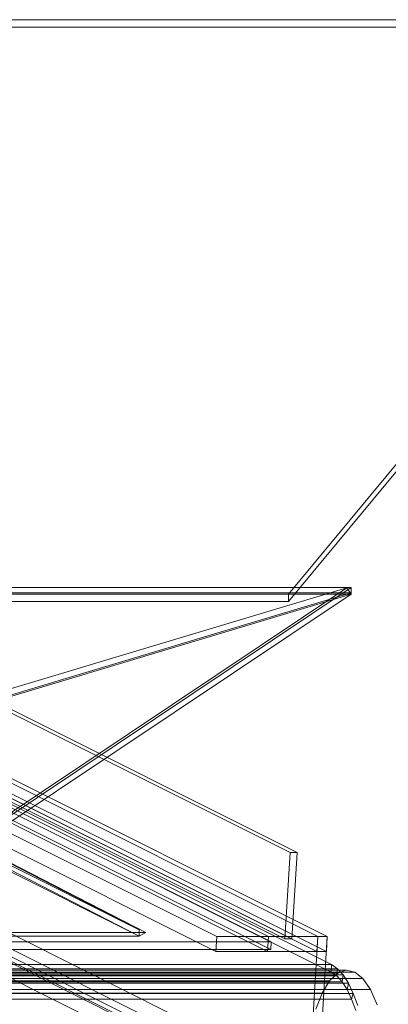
# Model space of a CAD drawing. Header units: millimetres. Extents: x -4395 to 65662, y -65530 to 6847.
# Tile 112 of 256: x 3143 to 3290, y -52673 to -52280. Entities that reach past the tile are written whole.
import ezdxf

# ---------------------------------------------------------------- set-up
doc = ezdxf.new("R2010")
doc.units = ezdxf.units.MM
for name, color, linetype, lineweight in [('R33_DET_lateral_C06', 7, 'Continuous', 0), ('R33_DET_lateral_CHUTE_GRIZZLY_SEPARADOR', 7, 'Continuous', 0), ('R33_DET_lateral_fines-r33-C06-receiver', 7, 'Continuous', 0)]:
    doc.layers.add(name, color=color, linetype=linetype, lineweight=lineweight)

msp = doc.modelspace()

# ---------------------------------------------------------------- linework, layer by layer
at = {"layer": 'R33_DET_lateral_C06'}
for p, q in [((3250.679, -52612.032), (2791.742, -52382.563)), ((2794.556, -52382.563), (3253.493, -52612.032)), ((3267.077, -52659.737), (2767.077, -52409.737)), ((2767.256, -52406.782), (3267.256, -52656.782)), ((2789.663, -52417.047), (3248.599, -52646.516)), ((3251.413, -52646.516), (2792.476, -52417.047)), ((3242.945, -52650.716), (2790.852, -52424.67)), ((2791.031, -52421.714), (3243.124, -52647.761)), ((3221.427, -52645.583), (2789.865, -52429.803)), ((2830.188, -52429.803), (3261.75, -52645.583)), ((2789.509, -52435.714), (3221.07, -52651.495)), ((3261.393, -52651.495), (2829.832, -52435.714)), ((3242.057, -52645.583), (2832.11, -52440.61)), ((3261.75, -52645.583), (2851.803, -52440.61)), ((2855.554, -52440.61), (3265.501, -52645.583)), ((2831.753, -52446.521), (3241.701, -52651.495)), ((3265.144, -52651.495), (2855.197, -52446.521)), ((3296.605, -52734.77), (2748.698, -52460.817)), ((2772.142, -52460.817), (3320.049, -52734.77)), ((2748.342, -52466.728), (3296.249, -52740.682)), ((3319.692, -52740.682), (2771.785, -52466.728)), ((3315.763, -52743.638), (2767.856, -52469.684)), ((2771.607, -52469.684), (3319.514, -52743.638)), ((3250.679, -52612.032), (3248.599, -52646.516)), ((3253.493, -52612.032), (3250.679, -52612.032)), ((3251.413, -52646.516), (3253.493, -52612.032)), ((3243.124, -52647.761), (2914.912, -52647.761)), ((3221.427, -52645.583), (3221.07, -52651.495)), ((3261.75, -52645.583), (3221.427, -52645.583)), ((3242.057, -52645.583), (3241.701, -52651.495)), ((3265.501, -52645.583), (3242.057, -52645.583)), ((3242.945, -52650.716), (3243.124, -52647.761)), ((3248.599, -52646.516), (3251.413, -52646.516)), ((3261.75, -52645.583), (3250.638, -52829.826)), ((3254.389, -52829.826), (3265.501, -52645.583)), ((3261.393, -52651.495), (3261.75, -52645.583)), ((3265.501, -52645.583), (3261.75, -52645.583)), ((3265.144, -52651.495), (3265.501, -52645.583)), ((2914.733, -52650.716), (3242.945, -52650.716)), ((3221.07, -52651.495), (3261.393, -52651.495)), ((3241.701, -52651.495), (3265.144, -52651.495)), ((3267.256, -52656.782), (2939.043, -52656.782)), ((3267.077, -52659.737), (3267.256, -52656.782)), ((3267.256, -52656.782), (3269.596, -52658.412)), ((2922.714, -52660.213), (3269.681, -52660.213)), ((2926.093, -52659.015), (3273.06, -52659.015)), ((2929.488, -52659.737), (3276.455, -52659.737)), ((2938.865, -52659.737), (3267.077, -52659.737)), ((2941.384, -52658.412), (3269.596, -52658.412)), ((2943.63, -52660.908), (3271.842, -52660.908)), ((3266.448, -52663.287), (3269.681, -52660.213)), ((3269.285, -52661.275), (3267.077, -52659.737)), ((3269.596, -52658.412), (3269.285, -52661.275)), ((3269.596, -52658.412), (3271.842, -52660.908)), ((3269.681, -52660.213), (3273.06, -52659.015)), ((3271.842, -52660.908), (3271.404, -52663.63)), ((3271.842, -52660.908), (3273.956, -52664.227)), ((3273.06, -52659.015), (3276.455, -52659.737)), ((3276.455, -52659.737), (3279.736, -52662.353)), ((2919.481, -52663.287), (3266.448, -52663.287)), ((2932.769, -52662.353), (3279.736, -52662.353)), ((3269.285, -52661.275), (2941.073, -52661.275)), ((3271.404, -52663.63), (2943.192, -52663.63)), ((2945.744, -52664.227), (3273.956, -52664.227)), ((3263.486, -52668.117), (3266.448, -52663.287)), ((3271.404, -52663.63), (3269.285, -52661.275)), ((3273.399, -52666.761), (3271.404, -52663.63)), ((3273.956, -52664.227), (3273.399, -52666.761)), ((3273.956, -52664.227), (3275.902, -52668.312)), ((3279.736, -52662.353), (3282.776, -52666.761)), ((2916.519, -52668.117), (3263.486, -52668.117)), ((2935.809, -52666.761), (3282.776, -52666.761)), ((3273.399, -52666.761), (2945.187, -52666.761)), ((2947.69, -52668.312), (3275.902, -52668.312)), ((3260.908, -52674.518), (3263.486, -52668.117)), ((3275.234, -52670.615), (3273.399, -52666.761)), ((3275.902, -52668.312), (3275.234, -52670.615)), ((3275.902, -52668.312), (3277.645, -52673.093)), ((3282.776, -52666.761), (3285.46, -52672.792)), ((3275.234, -52670.615), (2947.022, -52670.615)), ((3276.879, -52675.125), (3275.234, -52670.615))]:
    msp.add_line(p, q, dxfattribs=at)
at = {"layer": 'R33_DET_lateral_CHUTE_GRIZZLY_SEPARADOR'}
for p, q in [((3440, -52279.996), (2840, -52279.996)), ((3250, -52509), (3440, -52279.996)), ((2840, -52282.996), (3440, -52282.996)), ((3440, -52282.996), (3250, -52512)), ((2950, -52509), (3250, -52509)), ((3250, -52509), (3250, -52512)), ((3250, -52512), (2950, -52512))]:
    msp.add_line(p, q, dxfattribs=at)
at = {"layer": 'R33_DET_lateral_fines-r33-C06-receiver'}
for p, q in [((3275, -52506.456), (2925, -52506.456)), ((2925, -52506.456), (3190.556, -52642.933)), ((3193.16, -52643.989), (2927.605, -52507.511)), ((2932.9, -52608.765), (3273.332, -52506.506)), ((3273.332, -52506.506), (3120.449, -52608.765)), ((3122.117, -52608.714), (3275, -52506.456)), ((3275, -52509), (3273.332, -52506.506)), ((3275, -52506.456), (3275, -52509)), ((2925, -52508.529), (3275, -52508.529)), ((3275, -52509), (2925, -52509)), ((3190.556, -52645.478), (2925, -52509)), ((3275, -52508.529), (2934.568, -52610.787)), ((2934.568, -52611.258), (3275, -52509)), ((3122.117, -52611.258), (3275, -52509)), ((3275, -52509), (3275, -52508.529)), ((3190.556, -52642.933), (3122.117, -52608.714)), ((3122.117, -52611.258), (3190.556, -52645.478)), ((3005.611, -52643.989), (3193.16, -52643.989)), ((3190.556, -52645.478), (3190.556, -52642.933)), ((3190.556, -52645.478), (3193.16, -52643.989)), ((3190.556, -52645.478), (3003.006, -52645.478))]:
    msp.add_line(p, q, dxfattribs=at)

doc.saveas('drawing.dxf')
